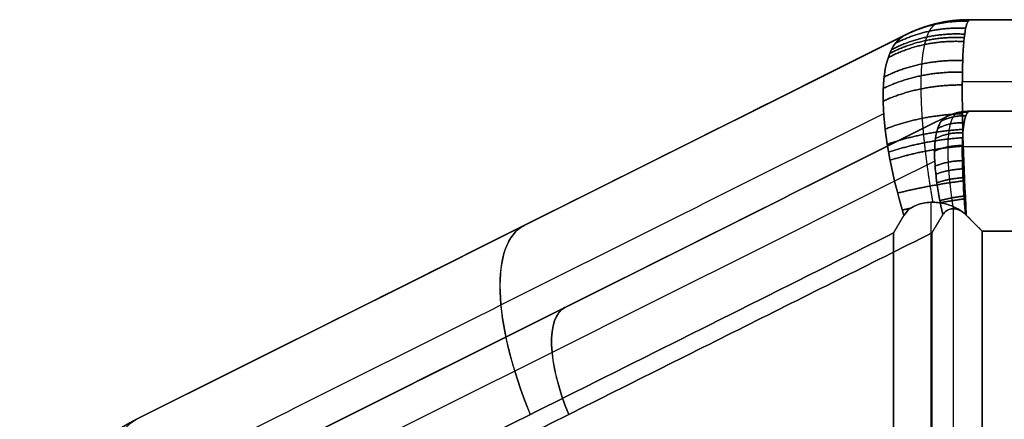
# Model space of a CAD drawing. Header units: millimetres. Extents: x -1645 to 131, y -134 to 129.
# Tile 24 of 256: x -420.16 to -406.18, y 10.54 to 16.21. Entities that reach past the tile are written whole.
import ezdxf

# ---------------------------------------------------------------- set-up
doc = ezdxf.new("R2010")
doc.units = ezdxf.units.MM
doc.layers.add('IGES level 36', color=7, linetype='Continuous', true_color=0xcbd2ee)
doc.layers.add('IGES level 37', color=7, linetype='Continuous', true_color=0xcbd2ee)

msp = doc.modelspace()

# ---------------------------------------------------------------- linework, layer by layer
at = {"layer": 'IGES level 36'}
for centre, radius in [((-406.686, 14.212, 12.033), 2), ((-406.686, 14.212, 3.033), 2), ((-406.686, 14.212, 7.533), 2), ((-406.686, 14.212, 3.033), 0.7), ((-406.686, 14.212, 7.533), 0.7)]:
    msp.add_arc(centre, radius, 90, 116.5651, dxfattribs=at)
at = {"layer": 'IGES level 36', "extrusion": (0, 0, -1)}
for centre, radius, start, end in [((406.686, 14.212, -12.033), 2, 63.4349, 90), ((406.686, 14.212, -12.033), 0.7, 63.4349, 90), ((406.686, 14.212, -12.033), 0.7, 63.4349, 90), ((417.158, 7.858, -12.033), 3, 0, 63.4349), ((417.158, 7.858, -9.993), 3, 0, 63.4349)]:
    msp.add_arc(centre, radius, start, end, dxfattribs=at)
at = {"layer": 'IGES level 36', "extrusion": (-0.222605, -0.111303, -0.968534)}
for radius in [2, 0.7]:
    msp.add_arc((-194.587, 346.89, 86.125), radius, 180, 207.3048, dxfattribs=at)
at = {"layer": 'IGES level 36', "extrusion": (-0.826752, -0.413376, 0.381578)}
for radius in [3, 1.7]:
    msp.add_arc((-193.587, -133.682, 338.015), radius, 180, 259.1984, dxfattribs=at)
at = {"layer": 'IGES level 36', "extrusion": (0.826752, 0.413376, -0.381578)}
msp.add_arc((193.587, -133.682, -344.672), 3, 280.8016, 360, dxfattribs=at)
at = {"layer": 'IGES level 36'}
for points, weights, degree in [([(-407.58, 16.001, 3.033), (-407.158, 16.212, 3.033), (-406.686, 16.212, 3.033)], [1, 0.973248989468, 1], 2), ([(-406.699, 16.192, 2.69), (-406.69, 16.206, 2.804), (-406.686, 16.212, 2.919), (-406.686, 16.212, 3.033)], [1, 0.998909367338, 0.998909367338, 1], 3), ([(-406.733, 16.09, 2.187), (-407.269, 16.117, 2.277), (-407.732, 15.875, 2.432)], [0.999999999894, 0.964882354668, 1], 2), ([(-406.699, 16.192, 2.69), (-407.172, 16.205, 2.798), (-407.593, 15.994, 2.919)], [1, 0.971745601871, 1], 2), ([(-407.583, 15.999, 2.976), (-407.161, 16.21, 2.915), (-406.689, 16.207, 2.861)], [1, 0.972873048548, 1], 2), ([(-407.159, 16.148, 2.801), (-407.15, 16.155, 2.878), (-407.145, 16.159, 2.956), (-407.145, 16.159, 3.033)], [0.985872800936, 0.986373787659, 0.986624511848, 0.986624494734], 3), ([(-406.753, 15.957, 1.823), (-407.326, 15.988, 1.893), (-407.811, 15.732, 2.076)], [0.999999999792, 0.960671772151, 1], 2), ([(-406.747, 16.007, 1.943), (-407.309, 16.037, 2.02), (-407.787, 15.785, 2.194)], [0.999999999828, 0.961966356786, 1], 2), ([(-407.593, 15.994, 2.919), (-407.584, 15.999, 2.957), (-407.58, 16.001, 2.995), (-407.58, 16.001, 3.033)], [1, 0.998909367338, 0.998909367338, 1], 3), ([(-406.758, 15.902, 1.704), (-407.342, 15.933, 1.767), (-407.832, 15.674, 1.96)], [0.999999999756, 0.959501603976, 1], 2), ([(-406.774, 15.632, 1.259), (-407.384, 15.655, 1.291), (-407.89, 15.399, 1.52)], [0.999999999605, 0.956336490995, 1], 2), ([(-406.779, 15.468, 1.056), (-407.394, 15.483, 1.073), (-407.903, 15.236, 1.316)], [0.999999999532, 0.955726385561, 1], 2), ([(-406.781, 15.286, 0.865), (-407.396, 15.291, 0.87), (-407.905, 15.056, 1.123)], [0.999999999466, 0.955804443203, 1], 2), ([(-406.778, 14.878, 0.538), (-407.377, 14.858, 0.525), (-407.877, 14.658, 0.787)], [0.999999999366, 0.957981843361, 1], 2), ([(-406.732, 14.847, 2.567), (-406.919, 14.856, 2.598), (-407.08, 14.772, 2.652)], [0.999999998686, 0.965171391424, 1], 2), ([(-406.699, 14.901, 2.839), (-406.864, 14.905, 2.876), (-407.012, 14.832, 2.919)], [1, 0.971745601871, 1], 2), ([(-407.012, 14.832, 2.919), (-407.003, 14.836, 2.957), (-406.999, 14.838, 2.995), (-406.999, 14.838, 3.033)], [1, 0.998909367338, 0.998909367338, 1], 3), ([(-407.002, 14.837, 2.976), (-406.854, 14.91, 2.955), (-406.689, 14.909, 2.936)], [1, 0.972873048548, 1], 2), ([(-406.999, 14.838, 3.033), (-406.851, 14.912, 3.033), (-406.686, 14.912, 3.033)], [1, 0.973248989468, 1], 2), ([(-406.86, 14.886, 2.878), (-406.851, 14.891, 2.929), (-406.846, 14.893, 2.981), (-406.846, 14.893, 3.033)], [0.985872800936, 0.986373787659, 0.986624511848, 0.986624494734], 3), ([(-406.699, 14.901, 2.839), (-406.69, 14.908, 2.903), (-406.686, 14.912, 2.968), (-406.686, 14.912, 3.033)], [1, 0.998909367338, 0.998909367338, 1], 3), ([(-406.757, 14.748, 2.305), (-406.959, 14.759, 2.328), (-407.13, 14.669, 2.394)], [0.999999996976, 0.959917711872, 1], 2), ([(-406.774, 14.655, 0.403), (-407.356, 14.621, 0.384), (-407.847, 14.442, 0.644)], [0.999999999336, 0.960010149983, 1], 2), ([(-406.771, 14.538, 0.342), (-407.343, 14.498, 0.322), (-407.828, 14.33, 0.579)], [0.999999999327, 0.96124056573, 1], 2), ([(-406.773, 14.607, 2.061), (-406.985, 14.616, 2.074), (-407.162, 14.526, 2.152)], [0.999999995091, 0.956623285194, 1], 2), ([(-406.767, 14.419, 0.286), (-407.328, 14.374, 0.266), (-407.806, 14.217, 0.518)], [0.999999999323, 0.962590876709, 1], 2), ([(-406.781, 14.426, 1.843), (-406.996, 14.43, 1.847), (-407.174, 14.345, 1.934)], [0.999999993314, 0.955694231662, 1], 2), ([(-406.78, 14.212, 1.658), (-406.991, 14.207, 1.655), (-407.167, 14.134, 1.746)], [0.999999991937, 0.957250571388, 1], 2), ([(-406.776, 14.095, 1.58), (-406.983, 14.086, 1.574), (-407.157, 14.019, 1.666)], [0.999999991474, 0.958905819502, 1], 2), ([(-406.748, 13.927, 0.119), (-407.254, 13.864, 0.104), (-407.699, 13.751, 0.328)], [0.999999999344, 0.968959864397, 1], 2), ([(-406.771, 13.97, 1.512), (-406.972, 13.957, 1.505), (-407.142, 13.898, 1.595)], [0.999999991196, 0.961101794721, 1], 2), ([(-406.755, 13.709, 1.407), (-406.939, 13.689, 1.401), (-407.099, 13.644, 1.483)], [0.999999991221, 0.966754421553, 1], 2), ([(-406.736, 13.672, 0.068), (-406.921, 13.645, 0.064), (-407.103, 13.614, 0.095)], [0.999999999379, 0.98910111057, 0.986867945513], 2), ([(-407.756, 13.187, 0.309), (-407.708, 13.27, 0.287), (-407.659, 13.353, 0.266), (-407.609, 13.435, 0.246)], [1, 0.999763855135, 0.999763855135, 1], 3), ([(-407.609, 13.435, 0.246), (-407.659, 13.353, 0.266), (-407.708, 13.27, 0.287), (-407.756, 13.187, 0.309)], [1, 0.999763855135, 0.999763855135, 1], 3), ([(-407.512, 13.537, 0.209), (-407.573, 13.524, 0.234), (-407.632, 13.511, 0.262)], [0.993259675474, 0.996065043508, 1], 2), ([(-407.211, 13.187, 1.489), (-407.161, 13.274, 1.466), (-407.109, 13.36, 1.445), (-407.057, 13.446, 1.427)], [1, 0.999198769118, 0.999198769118, 1], 3), ([(-407.057, 13.446, 1.427), (-407.109, 13.36, 1.445), (-407.161, 13.274, 1.466), (-407.211, 13.187, 1.489)], [1, 0.999198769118, 0.999198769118, 1], 3), ([(-406.499, 13.212, 1.333), (-406.578, 13.291, 1.333), (-406.656, 13.369, 1.338), (-406.734, 13.447, 1.349)], [1, 0.998392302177, 0.998392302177, 1], 3), ([(-406.734, 13.447, 1.349), (-406.656, 13.369, 1.338), (-406.578, 13.291, 1.333), (-406.499, 13.212, 1.333)], [1, 0.998392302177, 0.998392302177, 1], 3), ([(-406.724, 13.438, 0.041), (-406.649, 13.363, 0.036), (-406.574, 13.287, 0.033), (-406.499, 13.212, 0.033)], [1, 0.999527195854, 0.999527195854, 1], 3), ([(-406.499, 13.212, 0.033), (-406.574, 13.287, 0.033), (-406.649, 13.363, 0.036), (-406.724, 13.438, 0.041)], [1, 0.999527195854, 0.999527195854, 1], 3)]:
    msp.add_rational_spline(points, weights, degree=degree, dxfattribs=at)
for points, degree in [([(-406.686, 16.212, 3.033), (-406.686, 16.212, 2.919), (-406.69, 16.206, 2.804), (-406.699, 16.192, 2.69)], 3), ([(-367.63, 16.212, 12.033), (-406.686, 16.212, 12.033)], 1), ([(-367.63, 16.212, 12.033), (-406.686, 16.212, 12.033)], 1), ([(-406.686, 16.212, 12.033), (-406.686, 16.212, 3.033)], 1), ([(-406.686, 16.212, 3.033), (-367.63, 16.212, 3.033)], 1), ([(-367.63, 16.212, 7.533), (-406.686, 16.212, 7.533)], 1), ([(-406.686, 16.212, 3.033), (-367.63, 16.212, 3.033)], 1), ([(-406.686, 16.212, 12.033), (-406.686, 16.212, 3.033)], 1), ([(-407.201, 16.144, 3.033), (-407.201, 16.144, 12.033)], 1), ([(-407.58, 16.001, 12.033), (-418.499, 10.541, 12.033)], 1), ([(-407.58, 16.001, 12.033), (-418.499, 10.541, 12.033)], 1), ([(-418.499, 10.541, 7.952), (-407.593, 15.994, 2.919)], 1), ([(-418.499, 10.541, 7.952), (-407.593, 15.994, 2.919)], 1), ([(-407.58, 16.001, 7.449), (-417.407, 11.087, 7.449)], 1), ([(-407.593, 15.994, 2.919), (-407.584, 15.999, 2.957), (-407.58, 16.001, 2.995), (-407.58, 16.001, 3.033)], 3), ([(-407.58, 16.001, 3.033), (-407.58, 16.001, 12.033)], 1), ([(-407.58, 16.001, 3.033), (-407.58, 16.001, 12.033)], 1), ([(-406.781, 15.333, 0.912), (-367.535, 15.333, 0.912)], 1), ([(-407.897, 14.878, 0.96), (-418.832, 9.411, 6.007)], 1), ([(-417.918, 9.379, 12.033), (-406.999, 14.838, 12.033)], 1), ([(-406.999, 14.838, 12.033), (-417.918, 9.379, 12.033)], 1), ([(-417.918, 9.379, 7.952), (-407.012, 14.832, 2.919)], 1), ([(-417.918, 9.379, 7.952), (-407.012, 14.832, 2.919)], 1), ([(-406.999, 14.838, 7.449), (-416.826, 9.924, 7.449)], 1), ([(-407.012, 14.832, 2.919), (-407.003, 14.836, 2.957), (-406.999, 14.838, 2.995), (-406.999, 14.838, 3.033)], 3), ([(-406.999, 14.838, 3.033), (-406.999, 14.838, 12.033)], 1), ([(-406.999, 14.838, 3.033), (-406.999, 14.838, 12.033)], 1), ([(-406.866, 14.888, 3.033), (-406.866, 14.888, 12.033)], 1), ([(-406.686, 14.912, 3.033), (-406.686, 14.912, 2.968), (-406.69, 14.908, 2.903), (-406.699, 14.901, 2.839)], 3), ([(-406.686, 14.912, 12.033), (-367.63, 14.912, 12.033)], 1), ([(-367.63, 14.912, 12.033), (-406.686, 14.912, 12.033)], 1), ([(-406.686, 14.912, 12.033), (-406.686, 14.912, 3.033)], 1), ([(-406.686, 14.912, 3.033), (-367.63, 14.912, 3.033)], 1), ([(-367.63, 14.912, 7.533), (-406.686, 14.912, 7.533)], 1), ([(-406.686, 14.912, 3.033), (-367.63, 14.912, 3.033)], 1), ([(-406.686, 14.912, 12.033), (-406.686, 14.912, 3.033)], 1), ([(-406.781, 14.414, 1.831), (-367.535, 14.414, 1.831)], 1), ([(-407.172, 14.205, 1.803), (-418.106, 8.738, 6.85)], 1), ([(-407.221, -9.889, 0.121), (-407.221, 13.621, 0.121)], 1), ([(-406.908, -8.296, 1.383), (-406.908, 13.529, 1.383)], 1), ([(-407.756, 13.187, 0.309), (-418.415, 7.858, 5.229)], 1), ([(-407.756, 13.187, 0.309), (-418.415, 7.858, 5.229)], 1), ([(-407.211, 13.187, 1.489), (-417.87, 7.858, 6.409)], 1), ([(-407.211, 13.187, 1.489), (-417.87, 7.858, 6.409)], 1), ([(-413.04, 13.271, 12.033), (-413.04, 13.271, 5.433)], 1), ([(-407.756, -9.964, 0.309), (-407.756, 13.187, 0.309)], 1), ([(-407.756, -9.964, 0.309), (-407.756, 13.187, 0.309)], 1), ([(-407.211, -8.288, 1.489), (-407.211, 13.187, 1.489)], 1), ([(-407.211, -8.288, 1.489), (-407.211, 13.187, 1.489)], 1), ([(-406.499, 13.212, 0.033), (-406.499, -9.98, 0.033)], 1), ([(-367.817, 13.212, 0.033), (-406.499, 13.212, 0.033)], 1), ([(-406.499, 13.212, 0.033), (-406.499, -9.98, 0.033)], 1), ([(-367.817, 13.212, 0.033), (-406.499, 13.212, 0.033)], 1), ([(-406.499, 13.212, 1.333), (-406.499, -8.343, 1.333)], 1), ([(-367.817, 13.212, 1.333), (-406.499, 13.212, 1.333)], 1), ([(-367.817, 13.212, 1.333), (-406.499, 13.212, 1.333)], 1), ([(-406.499, 13.212, 1.333), (-406.499, -8.343, 1.333)], 1), ([(-412.458, 12.108, 12.033), (-412.458, 12.108, 5.433)], 1), ([(-418.499, 10.541, 12.033), (-418.499, 10.541, 7.952)], 1), ([(-418.499, 10.541, 12.033), (-418.499, 10.541, 7.952)], 1)]:
    msp.add_open_spline(points, degree=degree, dxfattribs=at)
for points, weights, knots in [([(-407.159, 16.148, 2.801), (-407.194, 16.13, 2.63), (-407.224, 16.096, 2.461), (-407.264, 16.024, 2.21), (-407.276, 15.997, 2.127), (-407.293, 15.949, 2.004), (-407.298, 15.933, 1.963), (-407.309, 15.897, 1.881), (-407.313, 15.878, 1.84), (-407.336, 15.78, 1.639), (-407.349, 15.689, 1.486), (-407.362, 15.531, 1.269), (-407.365, 15.475, 1.199), (-407.369, 15.357, 1.062), (-407.37, 15.294, 0.996), (-407.368, 15.099, 0.808), (-407.362, 14.96, 0.695), (-407.346, 14.738, 0.545), (-407.34, 14.662, 0.499), (-407.329, 14.545, 0.433), (-407.325, 14.505, 0.412), (-407.316, 14.426, 0.373), (-407.312, 14.385, 0.354), (-407.288, 14.184, 0.264), (-407.265, 14.019, 0.207), (-407.227, 13.775, 0.146), (-407.214, 13.698, 0.129), (-407.201, 13.621, 0.116)], [0.985872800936, 0.984640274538, 0.983479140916, 0.981922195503, 0.981433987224, 0.980757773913, 0.980541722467, 0.98013004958, 0.979934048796, 0.979017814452, 0.978483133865, 0.978010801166, 0.977908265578, 0.977818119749, 0.97783121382, 0.978044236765, 0.978415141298, 0.979278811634, 0.979617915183, 0.980198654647, 0.980404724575, 0.980835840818, 0.981061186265, 0.982232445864, 0.983311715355, 0.985010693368, 0.985560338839, 0.986122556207], [0.010236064, 0.010236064, 0.010236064, 0.010236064, 0.010411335, 0.010411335, 0.01049897, 0.01049897, 0.010542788, 0.010542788, 0.010586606, 0.010586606, 0.010761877, 0.010761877, 0.010849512, 0.010849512, 0.010937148, 0.010937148, 0.011112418, 0.011112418, 0.011200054, 0.011200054, 0.011243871, 0.011243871, 0.011287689, 0.011287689, 0.01146296, 0.01146296, 0.011542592, 0.011542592, 0.011542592, 0.011542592]), ([(-406.86, 14.886, 2.878), (-406.879, 14.875, 2.785), (-406.897, 14.857, 2.694), (-406.927, 14.807, 2.514), (-406.94, 14.774, 2.425), (-406.962, 14.692, 2.252), (-406.97, 14.645, 2.169), (-406.982, 14.536, 2.012), (-406.986, 14.475, 1.938), (-406.988, 14.34, 1.799), (-406.986, 14.267, 1.736), (-406.98, 14.151, 1.651), (-406.978, 14.112, 1.624), (-406.972, 14.03, 1.574), (-406.968, 13.988, 1.551), (-406.955, 13.86, 1.486), (-406.945, 13.772, 1.451), (-406.926, 13.632, 1.408), (-406.918, 13.581, 1.394), (-406.91, 13.529, 1.384)], [0.985872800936, 0.984697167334, 0.983586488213, 0.981584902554, 0.980692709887, 0.979225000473, 0.978669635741, 0.977953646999, 0.977793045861, 0.977901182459, 0.978167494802, 0.978854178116, 0.979130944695, 0.979774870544, 0.980143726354, 0.981365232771, 0.982323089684, 0.983973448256, 0.984601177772, 0.9852506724], [0.010236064, 0.010236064, 0.010236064, 0.010236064, 0.010403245, 0.010403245, 0.010570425, 0.010570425, 0.010737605, 0.010737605, 0.010904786, 0.010904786, 0.011071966, 0.011071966, 0.011155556, 0.011155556, 0.011239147, 0.011239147, 0.011406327, 0.011406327, 0.011500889, 0.011500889, 0.011500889, 0.011500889])]:
    msp.add_rational_spline(points, weights, degree=3, knots=knots, dxfattribs=at)
for points, knots in [([(-406.724, 13.438, 0.041), (-406.761, 14.132, 0.094), (-406.784, 14.793, 0.391), (-406.778, 15.792, 1.352), (-406.751, 16.113, 2), (-406.699, 16.192, 2.69)], [5, 5, 5, 5, 5.5, 5.5, 6, 6, 6, 6]), ([(-406.699, 16.192, 2.69), (-406.751, 16.113, 2), (-406.778, 15.792, 1.352), (-406.784, 14.793, 0.391), (-406.761, 14.132, 0.094), (-406.724, 13.438, 0.041)], [1.477583, 1.477583, 1.477583, 1.477583, 1.977583, 1.977583, 2.477583, 2.477583, 2.477583, 2.477583]), ([(-407.593, 15.994, 2.919), (-407.796, 15.893, 2.287), (-407.904, 15.587, 1.677), (-407.907, 14.66, 0.707), (-407.8, 14.066, 0.373), (-407.609, 13.435, 0.246)], [1, 1, 1, 1, 1.5, 1.5, 2, 2, 2, 2]), ([(-407.609, 13.435, 0.246), (-407.8, 14.066, 0.373), (-407.907, 14.66, 0.707), (-407.904, 15.587, 1.677), (-407.796, 15.893, 2.287), (-407.593, 15.994, 2.919)], [0.001025, 0.001025, 0.001025, 0.001025, 0.501025, 0.501025, 1.001025, 1.001025, 1.001025, 1.001025]), ([(-407.012, 14.832, 2.919), (-407.062, 14.806, 2.742), (-407.102, 14.752, 2.564), (-407.129, 14.672, 2.4), (-407.157, 14.591, 2.234), (-407.172, 14.482, 2.077), (-407.174, 14.354, 1.943), (-407.176, 14.228, 1.811), (-407.166, 14.08, 1.696), (-407.145, 13.922, 1.608), (-407.125, 13.772, 1.525), (-407.094, 13.61, 1.463), (-407.057, 13.446, 1.427)], [0, 0, 0, 0, 0.000555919, 0.000555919, 0.000555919, 0.001114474, 0.001114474, 0.001114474, 0.001661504, 0.001661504, 0.001661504, 0.00217748, 0.00217748, 0.00217748, 0.00217748]), ([(-407.057, 13.446, 1.427), (-407.094, 13.61, 1.463), (-407.125, 13.772, 1.525), (-407.145, 13.922, 1.608), (-407.166, 14.08, 1.696), (-407.176, 14.228, 1.811), (-407.174, 14.354, 1.943), (-407.172, 14.482, 2.077), (-407.157, 14.591, 2.234), (-407.129, 14.672, 2.4), (-407.102, 14.752, 2.564), (-407.062, 14.806, 2.742), (-407.012, 14.832, 2.919)], [0, 0, 0, 0, 0.000516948, 0.000516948, 0.000516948, 0.001065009, 0.001065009, 0.001065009, 0.001624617, 0.001624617, 0.001624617, 0.002181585, 0.002181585, 0.002181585, 0.002181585]), ([(-406.734, 13.447, 1.349), (-406.735, 13.457, 1.351), (-406.736, 13.467, 1.352), (-406.737, 13.477, 1.354), (-406.752, 13.657, 1.382), (-406.765, 13.834, 1.44), (-406.772, 13.995, 1.524), (-406.78, 14.157, 1.608), (-406.783, 14.308, 1.72), (-406.78, 14.435, 1.852), (-406.778, 14.564, 1.986), (-406.77, 14.672, 2.143), (-406.756, 14.751, 2.31), (-406.742, 14.829, 2.477), (-406.723, 14.88, 2.658), (-406.699, 14.901, 2.839)], [3.002235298, 3.002235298, 3.002235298, 3.002235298, 3.002265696, 3.002265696, 3.002265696, 3.002819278, 3.002819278, 3.002819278, 3.003374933, 3.003374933, 3.003374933, 3.003940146, 3.003940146, 3.003940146, 3.004499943, 3.004499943, 3.004499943, 3.004499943]), ([(-406.699, 14.901, 2.839), (-406.723, 14.88, 2.658), (-406.742, 14.829, 2.477), (-406.756, 14.751, 2.31), (-406.77, 14.672, 2.143), (-406.778, 14.564, 1.986), (-406.78, 14.435, 1.852), (-406.783, 14.308, 1.72), (-406.78, 14.157, 1.608), (-406.772, 13.995, 1.524), (-406.765, 13.834, 1.44), (-406.752, 13.657, 1.382), (-406.737, 13.477, 1.354), (-406.736, 13.467, 1.352), (-406.735, 13.457, 1.351), (-406.734, 13.447, 1.349)], [0.478739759, 0.478739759, 0.478739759, 0.478739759, 0.479292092, 0.479292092, 0.479292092, 0.479849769, 0.479849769, 0.479849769, 0.480398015, 0.480398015, 0.480398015, 0.480944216, 0.480944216, 0.480944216, 0.480974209, 0.480974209, 0.480974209, 0.480974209]), ([(-407.609, 13.435, 0.246), (-407.589, 13.468, 0.238), (-407.563, 13.497, 0.228), (-407.533, 13.521, 0.217), (-407.495, 13.551, 0.203), (-407.451, 13.573, 0.188), (-407.405, 13.589, 0.173), (-407.341, 13.611, 0.153), (-407.272, 13.621, 0.133), (-407.203, 13.621, 0.117), (-407.132, 13.621, 0.1), (-407.06, 13.61, 0.085), (-406.991, 13.59, 0.074), (-406.911, 13.566, 0.06), (-406.833, 13.528, 0.051), (-406.767, 13.476, 0.045), (-406.752, 13.464, 0.044), (-406.738, 13.451, 0.043), (-406.724, 13.438, 0.041)], [3, 3, 3, 3, 3.000118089, 3.000118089, 3.000118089, 3.000269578, 3.000269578, 3.000269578, 3.000482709, 3.000482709, 3.000482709, 3.000701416, 3.000701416, 3.000701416, 3.000956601, 3.000956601, 3.000956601, 3.001013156, 3.001013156, 3.001013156, 3.001013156]), ([(-406.724, 13.438, 0.041), (-406.738, 13.451, 0.043), (-406.752, 13.464, 0.044), (-406.767, 13.476, 0.045), (-406.833, 13.528, 0.051), (-406.911, 13.566, 0.06), (-406.991, 13.59, 0.074), (-407.06, 13.61, 0.085), (-407.132, 13.621, 0.1), (-407.203, 13.621, 0.117), (-407.272, 13.621, 0.133), (-407.341, 13.611, 0.153), (-407.405, 13.589, 0.173), (-407.451, 13.573, 0.188), (-407.495, 13.551, 0.203), (-407.533, 13.521, 0.217), (-407.563, 13.497, 0.228), (-407.589, 13.468, 0.238), (-407.609, 13.435, 0.246)], [0, 0, 0, 0, 0.000057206, 0.000057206, 0.000057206, 0.000315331, 0.000315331, 0.000315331, 0.000536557, 0.000536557, 0.000536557, 0.000752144, 0.000752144, 0.000752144, 0.000905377, 0.000905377, 0.000905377, 0.001024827, 0.001024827, 0.001024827, 0.001024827]), ([(-407.057, 13.446, 1.427), (-407.046, 13.463, 1.423), (-407.033, 13.479, 1.419), (-407.018, 13.491, 1.414), (-407.002, 13.504, 1.409), (-406.984, 13.514, 1.404), (-406.965, 13.52, 1.398), (-406.948, 13.526, 1.393), (-406.929, 13.529, 1.388), (-406.91, 13.529, 1.383), (-406.89, 13.529, 1.378), (-406.869, 13.525, 1.374), (-406.85, 13.519, 1.37), (-406.827, 13.513, 1.365), (-406.806, 13.502, 1.361), (-406.785, 13.489, 1.357), (-406.767, 13.477, 1.354), (-406.75, 13.463, 1.352), (-406.734, 13.447, 1.349)], [1, 1, 1, 1, 1.0000613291, 1.0000613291, 1.0000613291, 1.000122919, 1.000122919, 1.000122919, 1.000181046, 1.000181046, 1.000181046, 1.0002431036, 1.0002431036, 1.0002431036, 1.000315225, 1.000315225, 1.000315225, 1.0003814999, 1.0003814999, 1.0003814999, 1.0003814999]), ([(-406.734, 13.447, 1.349), (-406.75, 13.463, 1.352), (-406.767, 13.477, 1.354), (-406.785, 13.489, 1.357), (-406.806, 13.502, 1.361), (-406.827, 13.513, 1.365), (-406.85, 13.519, 1.37), (-406.869, 13.525, 1.374), (-406.89, 13.529, 1.378), (-406.91, 13.529, 1.383), (-406.929, 13.529, 1.388), (-406.948, 13.526, 1.393), (-406.965, 13.52, 1.398), (-406.984, 13.514, 1.404), (-407.002, 13.504, 1.409), (-407.018, 13.491, 1.414), (-407.033, 13.479, 1.419), (-407.046, 13.463, 1.423), (-407.057, 13.446, 1.427)], [0.480974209, 0.480974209, 0.480974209, 0.480974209, 0.4810408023, 0.4810408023, 0.4810408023, 0.4811132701, 0.4811132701, 0.4811132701, 0.4811756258, 0.4811756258, 0.4811756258, 0.481234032, 0.481234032, 0.481234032, 0.4812959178, 0.4812959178, 0.4812959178, 0.4813575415, 0.4813575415, 0.4813575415, 0.4813575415])]:
    msp.add_open_spline(points, degree=3, knots=knots, dxfattribs=at)
at = {"layer": 'IGES level 37', "extrusion": (0, 0, -1)}
for centre, radius, start, end in [((406.686, 14.212, -12.033), 2, 63.4349, 90), ((406.686, 14.212, -21.033), 2, 63.4349, 90), ((406.686, 14.212, -16.533), 2, 63.4349, 90), ((406.686, 14.212, -21.033), 0.7, 63.4349, 90), ((406.686, 14.212, -16.533), 0.7, 63.4349, 90), ((417.158, 7.858, -12.033), 3, 0, 63.4349), ((417.158, 7.858, -16.113), 3, 0, 63.4349)]:
    msp.add_arc(centre, radius, start, end, dxfattribs=at)
at = {"layer": 'IGES level 37'}
for centre, radius, start, end in [((-406.686, 14.212, 12.033), 2, 90, 116.5651), ((-406.686, 14.212, 12.033), 0.7, 90, 116.5651), ((-406.686, 14.212, 12.033), 0.7, 90, 116.5651), ((-417.158, 7.858, 16.113), 3, 116.5651, 180)]:
    msp.add_arc(centre, radius, start, end, dxfattribs=at)
at = {"layer": 'IGES level 37', "extrusion": (-0.222605, -0.111303, 0.968534)}
for radius in [2, 0.7]:
    msp.add_arc((-194.587, -340.9, 109.434), radius, 152.6952, 180, dxfattribs=at)
at = {"layer": 'IGES level 37', "extrusion": (-0.826752, -0.413376, -0.381578)}
for radius in [3, 1.7]:
    msp.add_arc((-193.587, 155.927, 328.831), radius, 100.8016, 180, dxfattribs=at)
at = {"layer": 'IGES level 37'}
for points, weights, degree in [([(-406.686, 16.212, 21.033), (-407.158, 16.212, 21.033), (-407.58, 16.001, 21.033)], [1, 0.973248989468, 1], 2), ([(-406.686, 16.212, 21.033), (-406.686, 16.212, 21.147), (-406.69, 16.206, 21.262), (-406.699, 16.192, 21.375)], [1, 0.998909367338, 0.998909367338, 1], 3), ([(-407.732, 15.875, 21.634), (-407.269, 16.117, 21.789), (-406.733, 16.09, 21.879)], [1, 0.964882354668, 0.999999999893], 2), ([(-407.593, 15.994, 21.147), (-407.172, 16.205, 21.268), (-406.699, 16.192, 21.375)], [1, 0.971745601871, 1], 2), ([(-406.689, 16.207, 21.205), (-407.161, 16.21, 21.151), (-407.583, 15.999, 21.09)], [1, 0.972873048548, 1], 2), ([(-407.159, 16.148, 21.265), (-407.15, 16.155, 21.188), (-407.145, 16.159, 21.11), (-407.145, 16.159, 21.033)], [0.985872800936, 0.986373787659, 0.986624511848, 0.986624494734], 3), ([(-407.811, 15.732, 21.989), (-407.326, 15.988, 22.173), (-406.753, 15.957, 22.243)], [1, 0.960671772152, 0.99999999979], 2), ([(-407.787, 15.785, 21.872), (-407.309, 16.037, 22.046), (-406.747, 16.007, 22.123)], [1, 0.961966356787, 0.999999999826], 2), ([(-407.58, 16.001, 21.033), (-407.58, 16.001, 21.071), (-407.584, 15.999, 21.109), (-407.593, 15.994, 21.147)], [1, 0.998909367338, 0.998909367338, 1], 3), ([(-407.832, 15.674, 22.106), (-407.342, 15.933, 22.299), (-406.758, 15.902, 22.362)], [1, 0.959501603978, 0.999999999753], 2), ([(-407.89, 15.399, 22.546), (-407.384, 15.655, 22.775), (-406.774, 15.632, 22.807)], [1, 0.956336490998, 0.999999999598], 2), ([(-407.903, 15.236, 22.75), (-407.394, 15.483, 22.993), (-406.779, 15.468, 23.01)], [1, 0.955726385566, 0.999999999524], 2), ([(-407.905, 15.056, 22.943), (-407.396, 15.291, 23.196), (-406.781, 15.286, 23.201)], [1, 0.955804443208, 0.999999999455], 2), ([(-407.877, 14.658, 23.279), (-407.377, 14.858, 23.541), (-406.778, 14.878, 23.528)], [1, 0.957981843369, 0.999999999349], 2), ([(-407.08, 14.772, 21.414), (-406.919, 14.856, 21.467), (-406.732, 14.847, 21.499)], [1, 0.965171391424, 0.999999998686], 2), ([(-407.012, 14.832, 21.147), (-406.864, 14.905, 21.189), (-406.699, 14.901, 21.227)], [1, 0.971745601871, 1], 2), ([(-406.999, 14.838, 21.033), (-406.999, 14.838, 21.071), (-407.003, 14.836, 21.109), (-407.012, 14.832, 21.147)], [1, 0.998909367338, 0.998909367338, 1], 3), ([(-406.689, 14.909, 21.13), (-406.854, 14.91, 21.111), (-407.002, 14.837, 21.09)], [1, 0.972873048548, 1], 2), ([(-406.686, 14.912, 21.033), (-406.851, 14.912, 21.033), (-406.999, 14.838, 21.033)], [1, 0.973248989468, 1], 2), ([(-406.86, 14.886, 21.188), (-406.851, 14.891, 21.137), (-406.846, 14.893, 21.085), (-406.846, 14.893, 21.033)], [0.985872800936, 0.986373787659, 0.986624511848, 0.986624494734], 3), ([(-406.686, 14.912, 21.033), (-406.686, 14.912, 21.098), (-406.69, 14.908, 21.163), (-406.699, 14.901, 21.227)], [1, 0.998909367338, 0.998909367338, 1], 3), ([(-407.13, 14.669, 21.672), (-406.959, 14.759, 21.738), (-406.757, 14.748, 21.761)], [1, 0.959917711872, 0.999999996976], 2), ([(-407.847, 14.442, 23.422), (-407.356, 14.621, 23.682), (-406.774, 14.655, 23.663)], [1, 0.960010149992, 0.999999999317], 2), ([(-407.828, 14.33, 23.487), (-407.343, 14.498, 23.744), (-406.771, 14.538, 23.724)], [1, 0.96124056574, 0.999999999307], 2), ([(-407.162, 14.526, 21.914), (-406.985, 14.616, 21.992), (-406.773, 14.607, 22.005)], [1, 0.956623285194, 0.999999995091], 2), ([(-407.806, 14.217, 23.548), (-407.328, 14.374, 23.799), (-406.767, 14.419, 23.78)], [1, 0.96259087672, 0.999999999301], 2), ([(-407.174, 14.345, 22.132), (-406.996, 14.43, 22.219), (-406.781, 14.426, 22.223)], [1, 0.955694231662, 0.999999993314], 2), ([(-407.167, 14.134, 22.32), (-406.991, 14.207, 22.411), (-406.78, 14.212, 22.408)], [1, 0.957250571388, 0.999999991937], 2), ([(-407.157, 14.019, 22.4), (-406.983, 14.086, 22.491), (-406.776, 14.095, 22.486)], [1, 0.958905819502, 0.999999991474], 2), ([(-407.699, 13.751, 23.738), (-407.254, 13.864, 23.962), (-406.748, 13.927, 23.946)], [1, 0.968959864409, 0.99999999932], 2), ([(-407.142, 13.898, 22.471), (-406.972, 13.957, 22.561), (-406.771, 13.97, 22.554)], [1, 0.961101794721, 0.999999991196], 2), ([(-407.099, 13.644, 22.583), (-406.939, 13.689, 22.665), (-406.755, 13.709, 22.659)], [1, 0.966754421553, 0.999999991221], 2), ([(-407.103, 13.614, 23.971), (-406.921, 13.645, 24.002), (-406.736, 13.672, 23.998)], [0.986868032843, 0.989101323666, 0.999999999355], 2), ([(-407.609, 13.435, 23.82), (-407.659, 13.353, 23.8), (-407.708, 13.27, 23.779), (-407.756, 13.187, 23.757)], [1, 0.999763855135, 0.999763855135, 1], 3), ([(-407.756, 13.187, 23.757), (-407.708, 13.27, 23.779), (-407.659, 13.353, 23.8), (-407.609, 13.435, 23.82)], [1, 0.999763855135, 0.999763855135, 1], 3), ([(-407.632, 13.511, 23.804), (-407.573, 13.524, 23.832), (-407.512, 13.537, 23.857)], [1, 0.996065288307, 0.993260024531], 2), ([(-407.057, 13.446, 22.639), (-407.109, 13.36, 22.621), (-407.161, 13.274, 22.6), (-407.211, 13.187, 22.577)], [1, 0.999198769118, 0.999198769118, 1], 3), ([(-407.211, 13.187, 22.577), (-407.161, 13.274, 22.6), (-407.109, 13.36, 22.621), (-407.057, 13.446, 22.639)], [1, 0.999198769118, 0.999198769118, 1], 3), ([(-406.734, 13.447, 22.717), (-406.656, 13.369, 22.728), (-406.578, 13.291, 22.733), (-406.499, 13.212, 22.733)], [1, 0.998392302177, 0.998392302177, 1], 3), ([(-406.499, 13.212, 22.733), (-406.578, 13.291, 22.733), (-406.656, 13.369, 22.728), (-406.734, 13.447, 22.717)], [1, 0.998392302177, 0.998392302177, 1], 3), ([(-406.724, 13.438, 24.024), (-406.649, 13.363, 24.03), (-406.574, 13.287, 24.033), (-406.499, 13.212, 24.033)], [1, 0.999527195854, 0.999527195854, 1], 3), ([(-406.499, 13.212, 24.033), (-406.574, 13.287, 24.033), (-406.649, 13.363, 24.03), (-406.724, 13.438, 24.024)], [1, 0.999527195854, 0.999527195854, 1], 3)]:
    msp.add_rational_spline(points, weights, degree=degree, dxfattribs=at)
for points, degree in [([(-406.699, 16.192, 21.375), (-406.69, 16.206, 21.262), (-406.686, 16.212, 21.147), (-406.686, 16.212, 21.033)], 3), ([(-406.686, 16.212, 12.033), (-367.63, 16.212, 12.033)], 1), ([(-406.686, 16.212, 21.033), (-406.686, 16.212, 12.033)], 1), ([(-406.686, 16.212, 12.033), (-367.63, 16.212, 12.033)], 1), ([(-367.63, 16.212, 21.033), (-406.686, 16.212, 21.033)], 1), ([(-406.686, 16.212, 16.533), (-367.63, 16.212, 16.533)], 1), ([(-394.904, 16.212, 21.033), (-406.686, 16.212, 21.033)], 1), ([(-406.686, 16.212, 21.033), (-406.686, 16.212, 12.033)], 1), ([(-407.201, 16.144, 21.033), (-407.201, 16.144, 12.033)], 1), ([(-418.499, 10.541, 12.033), (-407.58, 16.001, 12.033)], 1), ([(-418.499, 10.541, 12.033), (-407.58, 16.001, 12.033)], 1), ([(-407.593, 15.994, 21.147), (-418.499, 10.541, 16.113)], 1), ([(-407.593, 15.994, 21.147), (-418.499, 10.541, 16.113)], 1), ([(-407.58, 16.001, 16.617), (-417.407, 11.087, 16.617)], 1), ([(-407.58, 16.001, 21.033), (-407.58, 16.001, 21.071), (-407.584, 15.999, 21.109), (-407.593, 15.994, 21.147)], 3), ([(-407.58, 16.001, 12.033), (-407.58, 16.001, 21.033)], 1), ([(-407.58, 16.001, 12.033), (-407.58, 16.001, 21.033)], 1), ([(-406.781, 15.333, 23.154), (-396.314, 15.333, 23.154)], 1), ([(-407.897, 14.878, 23.106), (-418.832, 9.411, 18.059)], 1), ([(-406.999, 14.838, 12.033), (-417.918, 9.379, 12.033)], 1), ([(-417.918, 9.379, 12.033), (-406.999, 14.838, 12.033)], 1), ([(-407.012, 14.832, 21.147), (-417.918, 9.379, 16.113)], 1), ([(-407.012, 14.832, 21.147), (-417.918, 9.379, 16.113)], 1), ([(-406.999, 14.838, 16.617), (-416.826, 9.924, 16.617)], 1), ([(-406.999, 14.838, 21.033), (-406.999, 14.838, 21.071), (-407.003, 14.836, 21.109), (-407.012, 14.832, 21.147)], 3), ([(-406.999, 14.838, 12.033), (-406.999, 14.838, 21.033)], 1), ([(-406.999, 14.838, 12.033), (-406.999, 14.838, 21.033)], 1), ([(-406.866, 14.888, 21.033), (-406.866, 14.888, 12.033)], 1), ([(-406.699, 14.901, 21.227), (-406.69, 14.908, 21.163), (-406.686, 14.912, 21.098), (-406.686, 14.912, 21.033)], 3), ([(-367.63, 14.912, 12.033), (-406.686, 14.912, 12.033)], 1), ([(-406.686, 14.912, 12.033), (-367.63, 14.912, 12.033)], 1), ([(-406.686, 14.912, 21.033), (-406.686, 14.912, 12.033)], 1), ([(-396.89, 14.912, 21.033), (-406.686, 14.912, 21.033)], 1), ([(-406.686, 14.912, 16.533), (-367.63, 14.912, 16.533)], 1), ([(-396.89, 14.912, 21.033), (-406.686, 14.912, 21.033)], 1), ([(-406.686, 14.912, 21.033), (-406.686, 14.912, 12.033)], 1), ([(-406.781, 14.414, 22.235), (-397.507, 14.414, 22.235)], 1), ([(-407.172, 14.205, 22.263), (-418.106, 8.738, 17.216)], 1), ([(-407.221, -17.197, 23.945), (-407.221, 13.621, 23.945)], 1), ([(-406.908, -8.296, 22.683), (-406.908, 13.529, 22.683)], 1), ([(-418.415, 7.858, 18.837), (-407.756, 13.187, 23.757)], 1), ([(-418.415, 7.858, 18.837), (-407.756, 13.187, 23.757)], 1), ([(-417.87, 7.858, 17.657), (-407.211, 13.187, 22.577)], 1), ([(-417.87, 7.858, 17.657), (-407.211, 13.187, 22.577)], 1), ([(-413.04, 13.271, 18.633), (-413.04, 13.271, 12.033)], 1), ([(-407.756, 13.187, 23.757), (-407.756, -16.763, 23.757)], 1), ([(-407.756, 13.187, 23.757), (-407.756, -16.763, 23.757)], 1), ([(-407.211, 13.187, 22.577), (-407.211, -8.288, 22.577)], 1), ([(-407.211, 13.187, 22.577), (-407.211, -8.288, 22.577)], 1), ([(-406.499, 13.212, 24.033), (-398.777, 13.212, 24.033)], 1), ([(-406.499, -16.788, 24.033), (-406.499, 13.212, 24.033)], 1), ([(-406.499, 13.212, 24.033), (-398.777, 13.212, 24.033)], 1), ([(-406.499, -16.788, 24.033), (-406.499, 13.212, 24.033)], 1), ([(-406.499, 13.212, 22.733), (-398.777, 13.212, 22.733)], 1), ([(-406.499, -8.343, 22.733), (-406.499, 13.212, 22.733)], 1), ([(-406.499, 13.212, 22.733), (-398.777, 13.212, 22.733)], 1), ([(-406.499, -8.343, 22.733), (-406.499, 13.212, 22.733)], 1), ([(-412.458, 12.108, 18.633), (-412.458, 12.108, 12.033)], 1), ([(-418.499, 10.541, 16.113), (-418.499, 10.541, 12.033)], 1), ([(-418.499, 10.541, 16.113), (-418.499, 10.541, 12.033)], 1)]:
    msp.add_open_spline(points, degree=degree, dxfattribs=at)
for points, weights, knots in [([(-407.159, 16.148, 21.265), (-407.194, 16.13, 21.436), (-407.224, 16.096, 21.605), (-407.264, 16.024, 21.856), (-407.276, 15.997, 21.939), (-407.293, 15.949, 22.062), (-407.298, 15.933, 22.103), (-407.309, 15.897, 22.185), (-407.313, 15.878, 22.226), (-407.336, 15.78, 22.427), (-407.349, 15.689, 22.58), (-407.362, 15.531, 22.797), (-407.365, 15.475, 22.867), (-407.369, 15.357, 23.003), (-407.37, 15.294, 23.07), (-407.368, 15.099, 23.258), (-407.362, 14.96, 23.371), (-407.346, 14.738, 23.521), (-407.34, 14.662, 23.567), (-407.329, 14.545, 23.633), (-407.325, 14.505, 23.653), (-407.316, 14.426, 23.693), (-407.312, 14.385, 23.712), (-407.288, 14.184, 23.802), (-407.265, 14.019, 23.859), (-407.227, 13.775, 23.92), (-407.214, 13.698, 23.937), (-407.201, 13.621, 23.95)], [0.985872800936, 0.984640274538, 0.983479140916, 0.981922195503, 0.981433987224, 0.980757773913, 0.980541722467, 0.98013004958, 0.979934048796, 0.979017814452, 0.978483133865, 0.978010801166, 0.977908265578, 0.977818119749, 0.97783121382, 0.978044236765, 0.978415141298, 0.979278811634, 0.979617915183, 0.980198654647, 0.980404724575, 0.980835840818, 0.981061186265, 0.982232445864, 0.983311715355, 0.985010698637, 0.985560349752, 0.986122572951], [0.010236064, 0.010236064, 0.010236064, 0.010236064, 0.010411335, 0.010411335, 0.01049897, 0.01049897, 0.010542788, 0.010542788, 0.010586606, 0.010586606, 0.010761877, 0.010761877, 0.010849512, 0.010849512, 0.010937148, 0.010937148, 0.011112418, 0.011112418, 0.011200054, 0.011200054, 0.011243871, 0.011243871, 0.011287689, 0.011287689, 0.01146296, 0.01146296, 0.011542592, 0.011542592, 0.011542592, 0.011542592]), ([(-406.86, 14.886, 21.188), (-406.879, 14.875, 21.281), (-406.897, 14.857, 21.372), (-406.927, 14.807, 21.552), (-406.94, 14.774, 21.641), (-406.962, 14.692, 21.814), (-406.97, 14.645, 21.897), (-406.982, 14.536, 22.054), (-406.986, 14.475, 22.128), (-406.988, 14.34, 22.267), (-406.986, 14.267, 22.33), (-406.98, 14.151, 22.415), (-406.978, 14.112, 22.442), (-406.972, 14.03, 22.492), (-406.968, 13.988, 22.515), (-406.955, 13.86, 22.58), (-406.945, 13.772, 22.615), (-406.926, 13.632, 22.658), (-406.918, 13.581, 22.671), (-406.91, 13.529, 22.682)], [0.985872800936, 0.984697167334, 0.983586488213, 0.981584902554, 0.980692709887, 0.979225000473, 0.978669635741, 0.977953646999, 0.977793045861, 0.977901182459, 0.978167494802, 0.978854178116, 0.979130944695, 0.979774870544, 0.980143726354, 0.981365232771, 0.982323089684, 0.983973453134, 0.984601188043, 0.98525068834], [0.010236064, 0.010236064, 0.010236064, 0.010236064, 0.010403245, 0.010403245, 0.010570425, 0.010570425, 0.010737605, 0.010737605, 0.010904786, 0.010904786, 0.011071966, 0.011071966, 0.011155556, 0.011155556, 0.011239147, 0.011239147, 0.011406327, 0.011406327, 0.01150089, 0.01150089, 0.01150089, 0.01150089])]:
    msp.add_rational_spline(points, weights, degree=3, knots=knots, dxfattribs=at)
for points, knots in [([(-406.699, 16.192, 21.375), (-406.751, 16.113, 22.066), (-406.778, 15.792, 22.714), (-406.784, 14.793, 23.675), (-406.761, 14.132, 23.972), (-406.724, 13.438, 24.024)], [3, 3, 3, 3, 3.5, 3.5, 4, 4, 4, 4]), ([(-406.724, 13.438, 24.024), (-406.761, 14.132, 23.972), (-406.784, 14.793, 23.675), (-406.778, 15.792, 22.714), (-406.751, 16.113, 22.066), (-406.699, 16.192, 21.375)], [0.001013, 0.001013, 0.001013, 0.001013, 0.501013, 0.501013, 1.001013, 1.001013, 1.001013, 1.001013]), ([(-407.609, 13.435, 23.82), (-407.8, 14.066, 23.693), (-407.907, 14.66, 23.359), (-407.904, 15.587, 22.389), (-407.796, 15.893, 21.779), (-407.593, 15.994, 21.147)], [4.382273, 4.382273, 4.382273, 4.382273, 4.882273, 4.882273, 5.382273, 5.382273, 5.382273, 5.382273]), ([(-407.593, 15.994, 21.147), (-407.796, 15.893, 21.779), (-407.904, 15.587, 22.389), (-407.907, 14.66, 23.359), (-407.8, 14.066, 23.693), (-407.609, 13.435, 23.82)], [1.477571, 1.477571, 1.477571, 1.477571, 1.977571, 1.977571, 2.477571, 2.477571, 2.477571, 2.477571]), ([(-407.057, 13.446, 22.639), (-407.094, 13.61, 22.603), (-407.125, 13.772, 22.541), (-407.145, 13.922, 22.458), (-407.166, 14.08, 22.37), (-407.176, 14.228, 22.255), (-407.174, 14.354, 22.123), (-407.172, 14.482, 21.988), (-407.157, 14.591, 21.832), (-407.129, 14.672, 21.666), (-407.102, 14.752, 21.502), (-407.062, 14.806, 21.324), (-407.012, 14.832, 21.147)], [3.382273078, 3.382273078, 3.382273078, 3.382273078, 3.382790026, 3.382790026, 3.382790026, 3.383338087, 3.383338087, 3.383338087, 3.383897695, 3.383897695, 3.383897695, 3.384454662, 3.384454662, 3.384454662, 3.384454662]), ([(-407.012, 14.832, 21.147), (-407.062, 14.806, 21.324), (-407.102, 14.752, 21.502), (-407.129, 14.672, 21.666), (-407.157, 14.591, 21.832), (-407.172, 14.482, 21.988), (-407.174, 14.354, 22.123), (-407.176, 14.228, 22.255), (-407.166, 14.08, 22.37), (-407.145, 13.922, 22.458), (-407.125, 13.772, 22.541), (-407.094, 13.61, 22.603), (-407.057, 13.446, 22.639)], [0.478822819, 0.478822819, 0.478822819, 0.478822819, 0.479378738, 0.479378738, 0.479378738, 0.479937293, 0.479937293, 0.479937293, 0.480484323, 0.480484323, 0.480484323, 0.481000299, 0.481000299, 0.481000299, 0.481000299]), ([(-406.699, 14.901, 21.227), (-406.723, 14.88, 21.408), (-406.742, 14.829, 21.589), (-406.756, 14.751, 21.756), (-406.77, 14.672, 21.923), (-406.778, 14.564, 22.08), (-406.78, 14.435, 22.214), (-406.783, 14.308, 22.345), (-406.78, 14.157, 22.458), (-406.772, 13.995, 22.542), (-406.765, 13.834, 22.626), (-406.752, 13.657, 22.684), (-406.737, 13.477, 22.712), (-406.736, 13.467, 22.714), (-406.735, 13.457, 22.715), (-406.734, 13.447, 22.717)], [1, 1, 1, 1, 1.000552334, 1.000552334, 1.000552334, 1.00111001, 1.00111001, 1.00111001, 1.001658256, 1.001658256, 1.001658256, 1.002204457, 1.002204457, 1.002204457, 1.00223445, 1.00223445, 1.00223445, 1.00223445]), ([(-406.734, 13.447, 22.717), (-406.735, 13.457, 22.715), (-406.736, 13.467, 22.714), (-406.737, 13.477, 22.712), (-406.752, 13.657, 22.684), (-406.765, 13.834, 22.626), (-406.772, 13.995, 22.542), (-406.78, 14.157, 22.458), (-406.783, 14.308, 22.345), (-406.78, 14.435, 22.214), (-406.778, 14.564, 22.08), (-406.77, 14.672, 21.923), (-406.756, 14.751, 21.756), (-406.742, 14.829, 21.589), (-406.723, 14.88, 21.408), (-406.699, 14.901, 21.227)], [0, 0, 0, 0, 0.000030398, 0.000030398, 0.000030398, 0.00058398, 0.00058398, 0.00058398, 0.001139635, 0.001139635, 0.001139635, 0.001704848, 0.001704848, 0.001704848, 0.002264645, 0.002264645, 0.002264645, 0.002264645]), ([(-406.724, 13.438, 24.024), (-406.738, 13.451, 24.023), (-406.752, 13.464, 24.022), (-406.767, 13.476, 24.021), (-406.833, 13.528, 24.015), (-406.911, 13.566, 24.006), (-406.991, 13.59, 23.992), (-407.06, 13.61, 23.981), (-407.132, 13.621, 23.966), (-407.203, 13.621, 23.949), (-407.272, 13.621, 23.933), (-407.341, 13.611, 23.913), (-407.405, 13.589, 23.893), (-407.451, 13.573, 23.878), (-407.495, 13.551, 23.863), (-407.533, 13.521, 23.849), (-407.563, 13.497, 23.838), (-407.589, 13.468, 23.828), (-407.609, 13.435, 23.82)], [4.001026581, 4.001026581, 4.001026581, 4.001026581, 4.001083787, 4.001083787, 4.001083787, 4.001341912, 4.001341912, 4.001341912, 4.001563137, 4.001563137, 4.001563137, 4.001778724, 4.001778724, 4.001778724, 4.001931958, 4.001931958, 4.001931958, 4.002051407, 4.002051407, 4.002051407, 4.002051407]), ([(-407.609, 13.435, 23.82), (-407.589, 13.468, 23.828), (-407.563, 13.497, 23.838), (-407.533, 13.521, 23.849), (-407.495, 13.551, 23.863), (-407.451, 13.573, 23.878), (-407.405, 13.589, 23.893), (-407.341, 13.611, 23.913), (-407.272, 13.621, 23.933), (-407.203, 13.621, 23.949), (-407.132, 13.621, 23.966), (-407.06, 13.61, 23.981), (-406.991, 13.59, 23.992), (-406.911, 13.566, 24.006), (-406.833, 13.528, 24.015), (-406.767, 13.476, 24.021), (-406.752, 13.464, 24.022), (-406.738, 13.451, 24.023), (-406.724, 13.438, 24.024)], [0, 0, 0, 0, 0.000118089, 0.000118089, 0.000118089, 0.000269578, 0.000269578, 0.000269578, 0.000482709, 0.000482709, 0.000482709, 0.000701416, 0.000701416, 0.000701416, 0.000956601, 0.000956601, 0.000956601, 0.001013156, 0.001013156, 0.001013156, 0.001013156]), ([(-406.734, 13.447, 22.717), (-406.75, 13.463, 22.714), (-406.767, 13.477, 22.712), (-406.785, 13.489, 22.709), (-406.806, 13.502, 22.705), (-406.827, 13.513, 22.701), (-406.85, 13.519, 22.696), (-406.869, 13.525, 22.692), (-406.89, 13.529, 22.688), (-406.91, 13.529, 22.683), (-406.929, 13.529, 22.678), (-406.948, 13.526, 22.673), (-406.965, 13.52, 22.668), (-406.984, 13.514, 22.662), (-407.002, 13.504, 22.657), (-407.018, 13.491, 22.652), (-407.033, 13.479, 22.647), (-407.046, 13.463, 22.642), (-407.057, 13.446, 22.639)], [2.0007420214, 2.0007420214, 2.0007420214, 2.0007420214, 2.0008086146, 2.0008086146, 2.0008086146, 2.0008810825, 2.0008810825, 2.0008810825, 2.0009434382, 2.0009434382, 2.0009434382, 2.0010018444, 2.0010018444, 2.0010018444, 2.0010637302, 2.0010637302, 2.0010637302, 2.0011253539, 2.0011253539, 2.0011253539, 2.0011253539]), ([(-407.057, 13.446, 22.639), (-407.046, 13.463, 22.642), (-407.033, 13.479, 22.647), (-407.018, 13.491, 22.652), (-407.002, 13.504, 22.657), (-406.984, 13.514, 22.662), (-406.965, 13.52, 22.668), (-406.948, 13.526, 22.673), (-406.929, 13.529, 22.678), (-406.91, 13.529, 22.683), (-406.89, 13.529, 22.688), (-406.869, 13.525, 22.692), (-406.85, 13.519, 22.696), (-406.827, 13.513, 22.701), (-406.806, 13.502, 22.705), (-406.785, 13.489, 22.709), (-406.767, 13.477, 22.712), (-406.75, 13.463, 22.714), (-406.734, 13.447, 22.717)], [0.4810002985, 0.4810002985, 0.4810002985, 0.4810002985, 0.4810616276, 0.4810616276, 0.4810616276, 0.4811232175, 0.4811232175, 0.4811232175, 0.4811813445, 0.4811813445, 0.4811813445, 0.4812434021, 0.4812434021, 0.4812434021, 0.4813155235, 0.4813155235, 0.4813155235, 0.4813817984, 0.4813817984, 0.4813817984, 0.4813817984])]:
    msp.add_open_spline(points, degree=3, knots=knots, dxfattribs=at)

doc.saveas('drawing.dxf')
